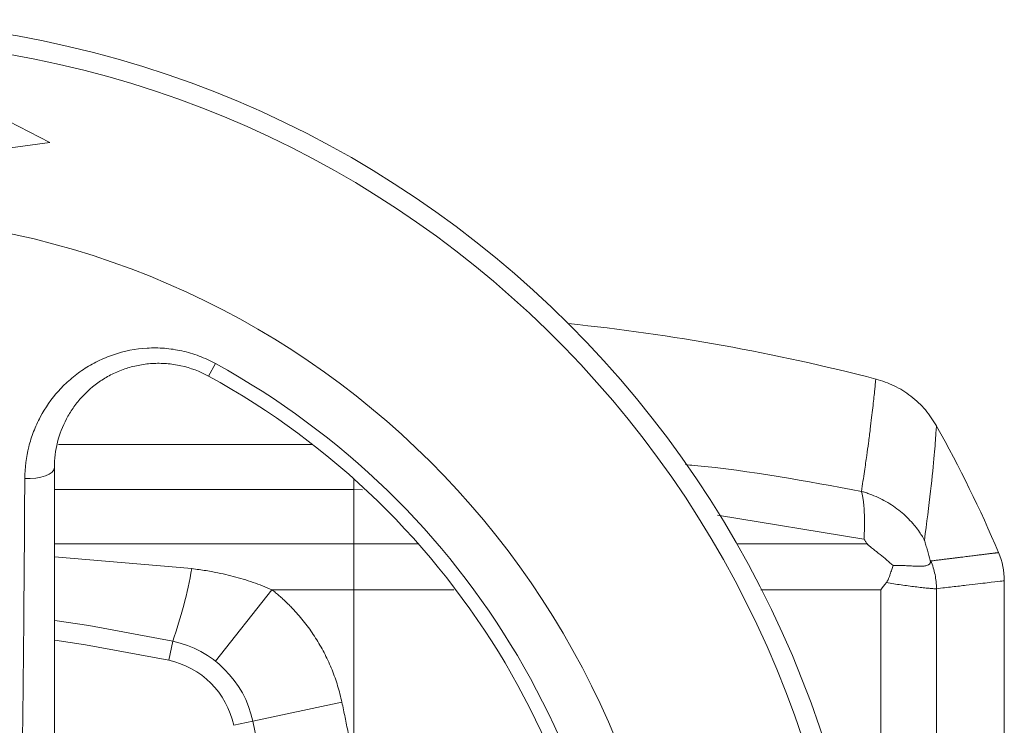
# Model space of a CAD drawing. Header units: millimetres. Extents: x 38 to 1003, y -143 to 975.
# Tile 28 of 29: x 915 to 990, y 791 to 845. Entities that reach past the tile are written whole.
import ezdxf

# ---------------------------------------------------------------- set-up
doc = ezdxf.new("R2010")
doc.units = ezdxf.units.MM

msp = doc.modelspace()

# ---------------------------------------------------------------- linework, layer by layer
at = {"color": 7, "linetype": 'Continuous', "lineweight": 15}
for p, q in [((916.921, 835.719), (909.336, 839.608)), ((908.731, 834.645), (916.921, 835.719)), ((929.64, 818.737), (929.109, 817.77)), ((940.263, 804.889), (940.263, 809.061)), ((940.263, 801.361), (940.263, 804.889)), ((929.639, 795.864), (933.973, 801.361)), ((933.973, 801.361), (940.263, 801.361)), ((940.263, 788.05), (940.263, 801.361)), ((980.766, 776.929), (980.766, 801.361)), ((985.052, 726.498), (985.052, 801.433)), ((990.263, 743.417), (990.263, 802.049)), ((926.356, 797.405), (926.043, 795.939)), ((932.509, 791.252), (939.355, 792.713)), ((932.509, 791.252), (931.043, 790.939))]:
    msp.add_line(p, q, dxfattribs=at)
at = {"color": 8, "linetype": 'Continuous', "lineweight": 15}
for p, q in [((917.57, 812.507), (937.117, 812.507)), ((940.263, 809.061), (940.263, 809.88)), ((917.263, 809.061), (940.263, 809.061)), ((940.263, 809.061), (940.94, 809.039)), ((968.217, 807.092), (979.479, 805.248)), ((917.263, 804.889), (940.263, 804.889)), ((940.263, 804.889), (945.225, 804.889)), ((917.263, 803.892), (927.817, 802.977)), ((940.263, 801.361), (947.947, 801.361)), ((971.557, 801.361), (980.766, 801.361))]:
    msp.add_line(p, q, dxfattribs=at)
at = {"color": 7, "linetype": 'Continuous', "lineweight": 15, "flags": 128}
for points in [[(914.983, 809.903), (915.41, 809.897), (915.83, 809.93), (916.224, 810.001), (916.574, 810.106), (916.865, 810.24), (917.083, 810.398), (917.218, 810.572), (917.263, 810.755)], [(917.283, 798.995), (919.896, 798.608), (926.356, 797.405)]]:
    msp.add_lwpolyline(points, dxfattribs=at)
at = {"color": 8, "linetype": 'Continuous', "lineweight": 15, "flags": 128}
for points in [[(969.701, 804.889), (969.986, 804.889), (974.866, 804.889), (979.712, 804.889)], [(926.043, 795.939), (919.66, 797.126), (917.286, 797.48)]]:
    msp.add_lwpolyline(points, dxfattribs=at)
at = {"color": 7, "linetype": 'Continuous', "lineweight": 15}
msp.add_circle((900.263, 765.159), 80, dxfattribs=at)
for centre, radius, start, end in [((900.263, 765.159), 78.5, 0, 265.92749), ((900.263, 765.159), 65, 0, 262.63884), ((940.263, 662.659), 160, 75.47521, 84.08486), ((900.263, 765.159), 61.103, 298.73565, 61.26435), ((900.263, 765.159), 60, 298.73565, 61.26435), ((897.763, 765.159), 100, 22.9877, 29.19478), ((984.713, 802.044), 5.55, 0, 22.98708), ((893.44, 809.015), 34.903, 340.57168, 350.03786), ((924.686, 789.582), 8, 12.04854, 77.95146), ((924.686, 789.582), 6.5, 12.04854, 77.95146), ((810.263, 765.159), 125, 347.95146, 12.04854)]:
    msp.add_arc(centre, radius, start, end, dxfattribs=at)
for points, knots in [([(914.983, 809.903), (914.987, 810.737), (915.093, 811.547), (915.392, 812.733), (915.516, 813.122), (915.812, 813.891), (915.983, 814.266), (916.56, 815.349), (917.029, 816.023), (917.868, 816.954), (918.169, 817.249), (918.803, 817.796), (919.136, 818.05), (919.839, 818.516), (920.207, 818.729), (920.788, 819.015), (920.987, 819.105), (921.389, 819.272), (921.592, 819.348), (922.62, 819.696), (923.479, 819.868), (924.828, 819.947), (925.279, 819.942), (926.175, 819.871), (926.621, 819.804), (927.508, 819.608), (927.953, 819.476), (928.814, 819.152), (929.233, 818.96), (929.64, 818.737)], [0, 0, 0, 0, 0.125, 0.125, 0.1875, 0.1875, 0.25, 0.25, 0.375, 0.375, 0.4375, 0.4375, 0.5, 0.5, 0.5625, 0.5625, 0.59375, 0.59375, 0.625, 0.625, 0.75, 0.75, 0.8125, 0.8125, 0.875, 0.875, 0.9375, 0.9375, 1, 1, 1, 1]), ([(929.109, 817.77), (928.435, 818.139), (927.728, 818.404), (926.619, 818.648), (926.246, 818.703), (925.507, 818.76), (925.139, 818.763), (924.407, 818.718), (924.043, 818.67), (923.34, 818.529), (922.998, 818.436), (922.331, 818.207), (922.005, 818.07), (921.386, 817.761), (921.091, 817.589), (920.247, 817.024), (919.736, 816.576), (919.08, 815.842), (918.878, 815.586), (918.507, 815.051), (918.337, 814.772), (917.883, 813.909), (917.655, 813.31), (917.345, 812.064), (917.263, 811.413), (917.263, 810.755)], [0, 0, 0, 0, 0.125, 0.125, 0.1875, 0.1875, 0.25, 0.25, 0.3125, 0.3125, 0.375, 0.375, 0.4375, 0.4375, 0.5, 0.5, 0.625, 0.625, 0.6875, 0.6875, 0.75, 0.75, 0.875, 0.875, 1, 1, 1, 1]), ([(985.056, 813.944), (984.787, 814.367), (984.243, 815.22), (983.119, 816.259), (981.829, 817.083), (980.866, 817.393), (980.39, 817.546)], [0, 0, 0, 0, 0.2474346, 0.5000002, 0.7525657, 1, 1, 1, 1]), ([(917.263, 810.755), (917.263, 807.827), (917.263, 804.894), (917.263, 799.012), (917.263, 796.064), (917.263, 790.135), (917.263, 787.156), (917.263, 782.632), (917.263, 781.114), (917.263, 778.047), (917.263, 776.498), (917.263, 774.921)], [0, 0, 0, 0, 0.25, 0.25, 0.5, 0.5, 0.75, 0.75, 0.875, 0.875, 1, 1, 1, 1]), ([(914.593, 777.897), (914.624, 779.276), (914.653, 780.643), (914.706, 783.358), (914.73, 784.707), (914.795, 788.738), (914.83, 791.405), (914.888, 796.718), (914.911, 799.363), (914.952, 804.641), (914.968, 807.274), (914.983, 809.903)], [0, 0, 0, 0, 0.125, 0.125, 0.25, 0.25, 0.5, 0.5, 0.75, 0.75, 1, 1, 1, 1]), ([(979.479, 805.248), (979.481, 805.272), (979.486, 805.369), (979.496, 805.562), (979.511, 805.919), (979.522, 806.372), (979.52, 806.895), (979.503, 807.352), (979.476, 807.753), (979.441, 808.091), (979.397, 808.398), (979.345, 808.676), (979.303, 808.835), (979.281, 808.914)], [0, 0, 0, 0, 0.015625, 0.061473, 0.124062, 0.249126, 0.368918, 0.499365, 0.600488, 0.701353, 0.801717, 0.901341, 1, 1, 1, 1]), ([(979.281, 808.914), (979.336, 808.899), (979.445, 808.868), (979.663, 808.801), (980.039, 808.672), (980.774, 808.367), (981.762, 807.805), (982.634, 807.092), (983.153, 806.543), (983.473, 806.16), (983.72, 805.828), (983.939, 805.487), (984.062, 805.277), (984.114, 805.181), (984.128, 805.155)], [0, 0, 0, 0, 0.0266739, 0.0533552, 0.1067123, 0.2133758, 0.4264796, 0.6395389, 0.746165, 0.7888517, 0.8810481, 0.946575, 0.9860663, 1, 1, 1, 1]), ([(979.712, 804.889), (979.674, 804.949), (979.617, 805.039), (979.551, 805.145), (979.515, 805.201), (979.493, 805.23), (979.482, 805.244), (979.479, 805.248)], [0, 0, 0, 0, 0.500013, 0.750017, 0.875001, 0.968026, 1, 1, 1, 1]), ([(984.567, 803.613), (984.496, 803.871), (984.424, 804.128), (984.315, 804.514), (984.278, 804.642), (984.222, 804.834), (984.203, 804.898), (984.175, 804.994), (984.166, 805.026), (984.152, 805.074), (984.145, 805.099), (984.137, 805.126), (984.133, 805.138), (984.131, 805.146), (984.13, 805.15), (984.128, 805.155)], [0, 0, 0, 0, 0.5, 0.5, 0.75, 0.75, 0.875, 0.875, 0.9375, 0.9375, 0.96875, 0.984375, 0.992187, 0.992187, 1, 1, 1, 1]), ([(979.712, 804.889), (979.72, 804.878), (979.738, 804.853), (979.777, 804.815), (979.825, 804.772), (979.884, 804.723), (979.962, 804.659), (980.071, 804.573), (980.234, 804.445), (980.452, 804.272), (980.796, 803.997), (981.223, 803.647), (981.553, 803.365), (981.713, 803.228)], [0, 0, 0, 0, 0.015562, 0.036312, 0.062453, 0.090054, 0.124958, 0.179223, 0.249968, 0.363804, 0.499985, 0.757144, 1, 1, 1, 1]), ([(984.623, 803.565), (984.733, 803.579), (984.953, 803.606), (985.27, 803.646), (985.577, 803.684), (985.873, 803.721), (986.158, 803.757), (986.433, 803.791), (986.698, 803.824), (986.952, 803.856), (987.195, 803.886), (987.428, 803.915), (987.65, 803.943), (987.861, 803.969), (988.062, 803.994), (988.251, 804.017), (988.43, 804.04), (988.599, 804.06), (988.756, 804.08), (988.903, 804.098), (989.039, 804.115), (989.164, 804.13), (989.279, 804.144), (989.382, 804.157), (989.475, 804.169), (989.557, 804.179), (989.628, 804.187), (989.688, 804.195), (989.737, 804.201), (989.775, 804.206), (989.802, 804.209), (989.819, 804.211), (989.821, 804.211), (989.822, 804.211)], [0, 0, 0, 0, 0.032206, 0.064414, 0.096625, 0.128837, 0.161052, 0.19327, 0.22549, 0.257713, 0.289939, 0.322169, 0.354401, 0.386637, 0.418877, 0.451121, 0.483368, 0.51562, 0.547876, 0.580137, 0.612402, 0.644672, 0.676946, 0.709226, 0.741511, 0.773802, 0.806098, 0.8384, 0.870707, 0.903021, 0.935341, 0.967667, 1, 1, 1, 1]), ([(927.817, 802.977), (928.003, 802.953), (928.369, 802.907), (928.907, 802.824), (929.526, 802.717), (930.225, 802.574), (931.007, 802.386), (931.774, 802.171), (932.526, 801.929), (933.26, 801.662), (933.736, 801.461), (933.973, 801.361)], [0, 0, 0, 0, 0.088023, 0.173282, 0.255813, 0.38292, 0.508367, 0.633601, 0.757161, 0.87923, 1, 1, 1, 1]), ([(981.198, 801.9), (981.215, 801.921), (981.248, 801.966), (981.293, 802.041), (981.336, 802.124), (981.377, 802.218), (981.428, 802.363), (981.508, 802.594), (981.608, 802.896), (981.679, 803.121), (981.713, 803.228)], [0, 0, 0, 0, 0.056841, 0.117233, 0.181517, 0.249973, 0.33123, 0.49998, 0.7608, 1, 1, 1, 1]), ([(981.713, 803.228), (981.785, 803.228), (981.929, 803.227), (982.141, 803.224), (982.35, 803.218), (982.555, 803.211), (982.781, 803.201), (983.005, 803.188), (983.234, 803.174), (983.44, 803.166), (983.717, 803.16), (984.019, 803.166), (984.269, 803.2), (984.425, 803.251), (984.505, 803.303), (984.552, 803.358), (984.576, 803.41), (984.586, 803.469), (984.585, 803.534), (984.572, 803.588), (984.567, 803.613)], [0, 0, 0, 0, 0.049373, 0.099091, 0.149133, 0.199476, 0.250097, 0.32086, 0.375137, 0.438048, 0.500174, 0.630908, 0.750106, 0.816875, 0.875101, 0.908165, 0.936541, 0.960729, 0.981496, 1, 1, 1, 1]), ([(984.567, 803.613), (984.578, 803.598), (984.601, 803.571), (984.616, 803.567), (984.623, 803.565)], [0, 0, 0, 0, 0.52594, 1, 1, 1, 1]), ([(985.052, 801.433), (985.049, 801.796), (985.011, 802.162), (984.867, 802.879), (984.76, 803.23), (984.623, 803.565)], [0, 0, 0, 0, 0.5, 0.5, 1, 1, 1, 1]), ([(933.973, 801.361), (934.07, 801.283), (934.263, 801.128), (934.546, 800.887), (934.823, 800.64), (935.093, 800.386), (935.357, 800.126), (935.614, 799.859), (936.074, 799.357), (936.703, 798.591), (937.436, 797.518), (938.075, 796.385), (938.524, 795.398), (938.831, 794.588), (939.034, 793.972), (939.212, 793.347), (939.307, 792.924), (939.355, 792.713)], [0, 0, 0, 0, 0.0357811, 0.0715053, 0.1071944, 0.1428705, 0.1785553, 0.2142709, 0.2500389, 0.3749961, 0.5000064, 0.6249637, 0.749974, 0.8125094, 0.8749472, 0.9374049, 1, 1, 1, 1]), ([(981.198, 801.9), (981.39, 801.87), (981.582, 801.841), (981.961, 801.784), (982.148, 801.757), (982.708, 801.676), (983.069, 801.627), (983.587, 801.561), (983.754, 801.541), (984.074, 801.505), (984.229, 801.488), (984.515, 801.461), (984.647, 801.45), (984.879, 801.436), (984.976, 801.43), (985.052, 801.433)], [0, 0, 0, 0, 0.125, 0.125, 0.25, 0.25, 0.5, 0.5, 0.625, 0.625, 0.75, 0.75, 0.875, 0.875, 1, 1, 1, 1]), ([(985.052, 801.433), (985.268, 801.459), (985.477, 801.484), (985.882, 801.531), (986.078, 801.555), (986.647, 801.621), (986.999, 801.663), (987.975, 801.777), (988.519, 801.841), (989.826, 801.993), (990.263, 802.044), (990.263, 802.044)], [0, 0, 0, 0, 0.0625, 0.0625, 0.125, 0.125, 0.25, 0.25, 0.5, 0.5, 1, 1, 1, 1]), ([(939.355, 792.713), (939.437, 792.325), (939.6, 791.551), (939.832, 790.386), (940.054, 789.219), (940.193, 788.44), (940.263, 788.05)], [0, 0, 0, 0, 0.25001, 0.5, 0.74999, 1, 1, 1, 1])]:
    msp.add_open_spline(points, degree=3, knots=knots, dxfattribs=at)
at = {"color": 8, "linetype": 'Continuous', "lineweight": 15}
for points, knots in [([(979.281, 808.914), (979.362, 809.436), (979.514, 810.412), (979.687, 811.626), (979.834, 812.712), (979.961, 813.693), (980.07, 814.589), (980.19, 815.625), (980.3, 816.64), (980.37, 817.345), (980.395, 817.602), (980.389, 817.542), (980.389, 817.541)], [0, 0, 0, 0, 0.095057, 0.177882, 0.248476, 0.335806, 0.41874, 0.497276, 0.665336, 0.829969, 0.995429, 1, 1, 1, 1]), ([(984.128, 805.155), (984.299, 806.483), (984.64, 809.136), (984.894, 811.873), (985.023, 813.47), (985.069, 814.123), (985.055, 813.938), (985.055, 813.934)], [0, 0, 0, 0, 0.2492948, 0.4982623, 0.7469761, 0.9955499, 1, 1, 1, 1]), ([(965.754, 810.97), (965.979, 810.95), (970.55, 810.536), (975.026, 809.705), (979.281, 808.914)], [0, 0, 0, 0, 0.04926, 1, 1, 1, 1])]:
    msp.add_open_spline(points, degree=3, knots=knots, dxfattribs=at)
at = {"color": 7, "linetype": 'Continuous', "lineweight": 15}
msp.add_open_spline([(981.198, 801.9), (981.056, 801.72), (980.912, 801.54), (980.766, 801.361)], degree=3, dxfattribs=at)

doc.saveas('drawing.dxf')
